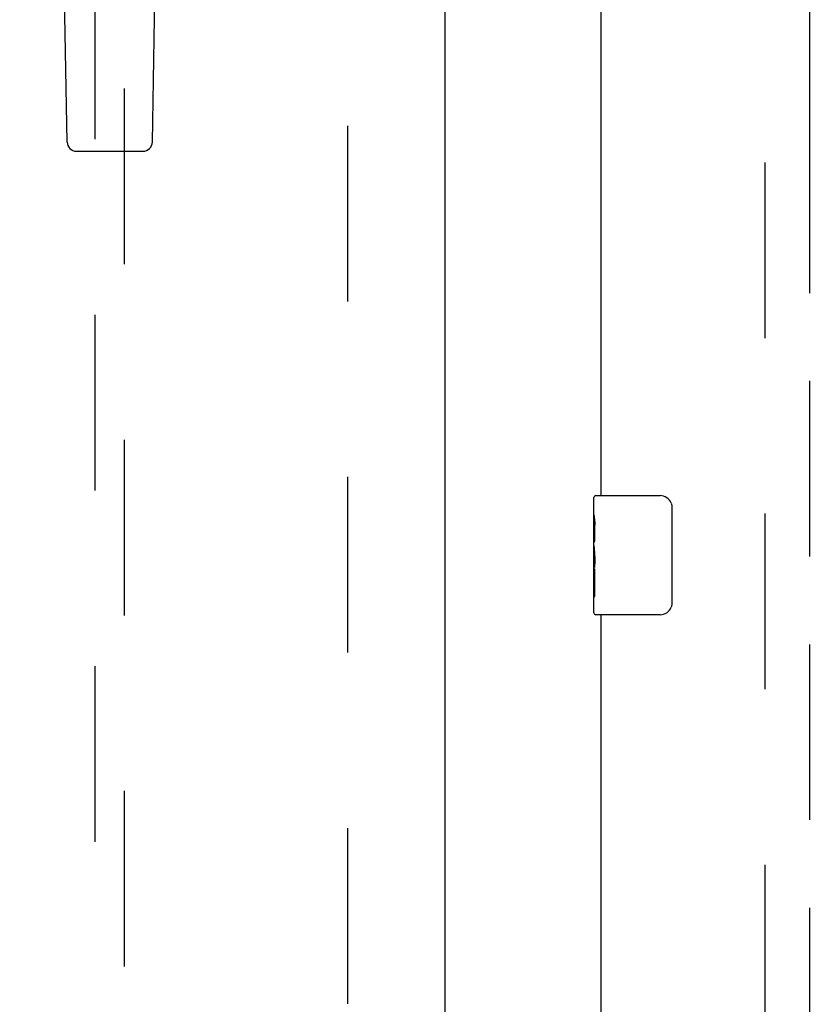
# Model space of a CAD drawing. Header units: inches. Extents: x 0 to 268, y 0 to 173.
# Tile 9 of 30: x 78.69 to 85.41, y 81.14 to 89.41. Entities that reach past the tile are written whole.
import ezdxf

# ---------------------------------------------------------------- set-up
doc = ezdxf.new("R2010")
doc.units = ezdxf.units.IN
doc.header["$LTSCALE"] = 14.739934
doc.header["$MEASUREMENT"] = 0
doc.linetypes.add('HIDDEN', pattern=[0.2, 0.1, -0.1])
doc.linetypes.add('PHANTOM', pattern=[0.8, 0.45, -0.05, 0.1, -0.05, 0.1, -0.05])
doc.layers.get('0').update_dxf_attribs({"linetype": 'CONTINUOUS'})
for name, color, linetype in [('02___PRT_ALL_AXES', 7, 'CONTINUOUS'), ('AVAILABLE_DOOR_SPACE', 7, 'CONTINUOUS'), ('DEFAULT_2', 8, 'HIDDEN'), ('DIMENSIONS', 7, 'CONTINUOUS')]:
    doc.layers.add(name, color=color, linetype=linetype)
doc.styles.get("Standard").update_dxf_attribs({"font": 'arial.ttf'})
doc.dimstyles.new('DIMSTYLE_1', dxfattribs={"dimtxt": 1.182348, "dimasz": 1.576464, "dimexe": 0.09, "dimexo": 0.07, "dimgap": 0.0375, "dimtad": 0, "dimtih": 1, "dimtoh": 1, "dimzin": 4, "dimdsep": 46, "dimtxsty": 'Standard', "dimblk": '_FILLED', "dimblk1": '_FILLED', "dimblk2": '_FILLED', "dimcen": 0.09, "dimazin": 1, "dimtfac": 1, "dimtdec": 3, "dimtofl": 0, "dimtmove": 0, "dimatfit": 3, "dimldrblk": '_FILLED', "dimfxl": 1, "dimtolj": 1, "dimtzin": 4, "dimarcsym": 0})

# ---------------------------------------------------------------- blocks, each defined once
blk = doc.blocks.new('_FILLED')
at = {"color": 0, "linetype": 'ByBlock'}
blk.add_solid([(0, 0), (-1, 0.2), (-1, -0.2)], dxfattribs=at)
blk = doc.blocks.new('*D17')
at = {"layer": 'DIMENSIONS', "color": 2, "linetype": 'Continuous'}
for p, q in [((78.6362, 102.3558), (76.1853, 102.3558)), ((82.2612, 102.3558), (85.4141, 102.3558))]:
    blk.add_line(p, q, dxfattribs=at)
at = {"layer": 'DIMENSIONS', "color": 2, "linetype": 'Continuous', "xscale": 1.5764635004, "yscale": 1.5764635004, "zscale": 1.5764635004}
blk.add_blockref('_FILLED', (78.6362, 102.3558), dxfattribs=at)
at = {"layer": 'DIMENSIONS', "color": 2, "linetype": 'Continuous', "xscale": 1.5764635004, "yscale": 1.5764635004, "zscale": 1.5764635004, "rotation": 180}
blk.add_blockref('_FILLED', (82.2612, 102.3558), dxfattribs=at)
at = {"layer": 'DIMENSIONS', "color": 2, "linetype": 'Continuous', "insert": (75.5941, 102.947), "char_height": 1.18235, "width": 3.212997, "attachment_point": 3, "line_spacing_factor": 0.9}
blk.add_mtext('3.63', dxfattribs=at)

msp = doc.modelspace()

# ---------------------------------------------------------------- linework, layer by layer
at = {"color": 3, "linetype": 'Continuous'}
for p, q in [((82.2612, 130.1419), (82.2612, 59.8499)), ((83.5737, 85.4125), (83.5737, 104.5792)), ((83.5737, 65.2459), (83.5737, 84.4125))]:
    msp.add_line(p, q, dxfattribs=at)
at = {"color": 7, "linetype": 'Continuous'}
for p, q in [((79.0908, 88.3803), (78.9979, 93.7007)), ((79.8066, 88.3803), (79.8994, 93.7007)), ((79.1695, 88.3029), (79.7278, 88.3029)), ((83.5137, 85.2519), (83.5137, 85.3975)), ((83.5287, 85.4125), (84.0687, 85.4125)), ((84.1686, 85.3125), (84.1686, 84.5125)), ((83.5137, 84.9941), (83.5137, 85.0277)), ((83.5137, 84.7971), (83.5137, 84.8285)), ((83.5137, 84.4275), (83.5137, 84.5667)), ((84.0687, 84.4125), (83.5287, 84.4125))]:
    msp.add_line(p, q, dxfattribs=at)
for points in [[(84.1619, 85.3487), (84.1639, 85.343), (84.1656, 85.3372), (84.1669, 85.3312), (84.1678, 85.3251), (84.1684, 85.3188), (84.1686, 85.3125)], [(84.1686, 84.5125), (84.1684, 84.5062), (84.1678, 84.5), (84.1669, 84.4939), (84.1656, 84.4879), (84.1639, 84.482), (84.1619, 84.4764)]]:
    msp.add_lwpolyline(points, dxfattribs=at)
for centre, radius, start, end in [((79.1695, 88.3817), 0.0787, 181, 270), ((79.7278, 88.3817), 0.0787, 270, 359), ((83.5287, 85.3975), 0.015, 90, 180), ((84.0687, 85.3125), 0.1, 21.19986, 90), ((84.0687, 84.5125), 0.1, 270, 338.79459), ((83.5287, 84.4275), 0.015, 180, 270)]:
    msp.add_arc(centre, radius, start, end, dxfattribs=at)
at = {"layer": '02___PRT_ALL_AXES', "color": 7, "linetype": 'Continuous'}
for p, q in [((83.5137, 85.2519), (83.5137, 85.3975)), ((83.5137, 84.9941), (83.5137, 85.251)), ((83.5194, 85.1955), (83.5137, 85.1955)), ((83.5206, 85.0277), (83.5206, 85.164)), ((83.5137, 85.0277), (83.5206, 85.0277)), ((83.5137, 84.4275), (83.5137, 84.9913)), ((83.5152, 84.9648), (83.5137, 84.9648)), ((83.5137, 84.8331), (83.5196, 84.8331)), ((83.5137, 84.7971), (83.5206, 84.7971)), ((83.5206, 84.5667), (83.5206, 84.7971)), ((83.5137, 84.7342), (83.5206, 84.7342)), ((83.5137, 84.5667), (83.5206, 84.5667))]:
    msp.add_line(p, q, dxfattribs=at)
for points in [[(83.5137, 85.2518), (83.5138, 85.2481), (83.5142, 85.2435), (83.5148, 85.2381), (83.5164, 85.2249)], [(83.5164, 85.2249), (83.5173, 85.2173), (83.5182, 85.2092), (83.519, 85.2006)], [(83.519, 85.2006), (83.5197, 85.1917), (83.5202, 85.1826), (83.5205, 85.1734), (83.5206, 85.164)], [(83.5137, 84.9941), (83.5138, 84.9859), (83.5143, 84.9769), (83.5151, 84.9669)], [(83.5151, 84.9669), (83.5179, 84.9332), (83.5188, 84.9211), (83.5195, 84.9087), (83.5201, 84.8961), (83.5205, 84.8834), (83.5206, 84.8705), (83.5205, 84.8577), (83.5201, 84.8449), (83.5195, 84.8324), (83.5188, 84.8201), (83.5179, 84.8081)]]:
    msp.add_lwpolyline(points, dxfattribs=at)
msp.add_ellipse((83.7767, 84.8285), major_axis=(0.263, 0), ratio=0.432808, start_param=-3.141593, end_param=-2.961605, dxfattribs=at)
at = {"layer": 'AVAILABLE_DOOR_SPACE', "color": 4, "linetype": 'PHANTOM'}
msp.add_line((85.3237, 129.1209), (85.3237, 60.8709), dxfattribs=at)
at = {"layer": 'DEFAULT_2', "color": 8, "linetype": 'HIDDEN'}
for p, q in [((81.4487, 60.5109), (81.4487, 129.4809)), ((84.9487, 129.4809), (84.9487, 60.5109)), ((79.3237, 92.8251), (79.3237, 60.8234)), ((79.5737, 60.8234), (79.5737, 92.8251))]:
    msp.add_line(p, q, dxfattribs=at)

# ---------------------------------------------------------------- dimensions: what is measured, and where the dimension line sits
at = {"layer": 'DIMENSIONS', "color": 2, "linetype": 'Continuous'}
dim = msp.add_linear_dim(base=(82.2611635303, 102.3558101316), p1=(78.6361635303, 95.8708586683), p2=(82.2611635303, 59.8698586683), dimstyle='DIMSTYLE_1', dxfattribs=at)
dim.commit()
dim.dimension.update_dxf_attribs({"geometry": '*D17', "text_midpoint": (73.9860980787, 102.349218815), "dimtype": 160})

doc.saveas('drawing.dxf')
